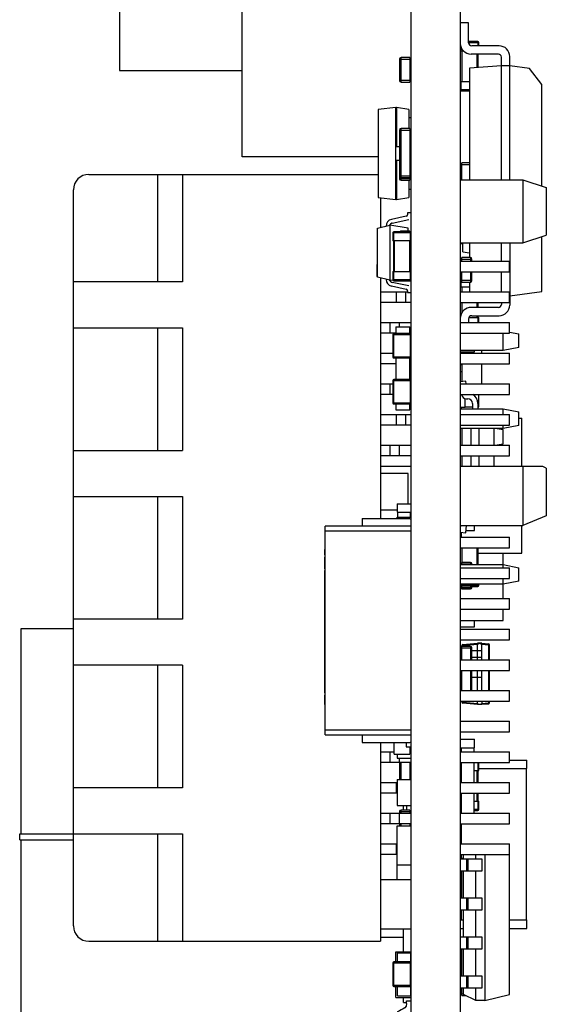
# Model space of a CAD drawing. Header units: millimetres. Extents: x 519 to 938, y 319 to 504.
# Tile 34 of 56: x 731 to 748, y 411 to 443. Entities that reach past the tile are written whole.
import ezdxf

# ---------------------------------------------------------------- set-up
doc = ezdxf.new("R2010")
doc.units = ezdxf.units.MM
doc.header["$LTSCALE"] = 30.734
doc.layers.get('0').update_dxf_attribs({"linetype": 'CONTINUOUS'})

msp = doc.modelspace()

# ---------------------------------------------------------------- linework, layer by layer
at = {"linetype": 'Continuous'}
for p, q in [((743.841, 368.451), (743.841, 483.67)), ((745.441, 483.601), (745.441, 368.664)), ((734.341, 460.624), (734.341, 441.357)), ((738.341, 438.551), (738.341, 447.551)), ((745.711, 442.915), (745.441, 442.915)), ((745.711, 442.265), (745.711, 442.915)), ((745.471, 442.001), (745.471, 442.111)), ((746.011, 442.301), (745.711, 442.301)), ((745.711, 442.271), (746.041, 442.271)), ((746.701, 442.165), (745.811, 442.165)), ((746.011, 442.301), (746.011, 442.165)), ((746.041, 442.165), (746.041, 442.271)), ((743.461, 441.732), (743.461, 441.032)), ((743.461, 441.732), (743.791, 441.732)), ((743.511, 440.982), (743.511, 441.782)), ((743.791, 441.782), (743.511, 441.782)), ((743.791, 441.782), (743.791, 440.982)), ((745.471, 442.001), (745.541, 442.001)), ((745.501, 441.001), (745.501, 442.001)), ((746.681, 441.895), (745.791, 441.895)), ((745.981, 441.895), (745.981, 441.459)), ((746.021, 441.462), (746.021, 441.895)), ((746.781, 437.797), (746.781, 441.795)), ((747.051, 437.797), (747.051, 441.815)), ((746.781, 441.515), (745.741, 441.442)), ((745.741, 441.442), (745.741, 437.797)), ((747.051, 441.515), (746.781, 441.515)), ((747.694, 441.424), (747.051, 441.515)), ((748.091, 440.899), (747.694, 441.424)), ((734.341, 441.357), (738.341, 441.357)), ((743.791, 441.032), (743.461, 441.032)), ((743.511, 440.982), (743.791, 440.982)), ((745.471, 440.701), (745.471, 441.001)), ((745.471, 441.001), (745.741, 441.001)), ((745.741, 440.731), (745.471, 440.731)), ((748.091, 437.596), (748.091, 440.899)), ((745.471, 440.701), (745.741, 440.701)), ((743.345, 440.153), (742.761, 440.089)), ((742.761, 440.089), (742.761, 437.218)), ((743.345, 437.153), (743.345, 440.153)), ((743.358, 440.153), (743.345, 440.153)), ((743.358, 440.153), (743.358, 438.878)), ((743.761, 440.091), (743.358, 440.153)), ((743.761, 440.091), (743.761, 439.47)), ((743.761, 439.828), (743.841, 439.828)), ((743.511, 437.782), (743.511, 439.47)), ((743.791, 439.47), (743.511, 439.47)), ((743.791, 439.47), (743.791, 437.782)), ((743.461, 439.42), (743.461, 437.832)), ((743.461, 439.42), (743.791, 439.42)), ((743.345, 438.878), (743.461, 438.878)), ((742.761, 438.551), (738.341, 438.551)), ((743.461, 438.428), (743.345, 438.428)), ((743.358, 438.428), (743.358, 437.153)), ((745.491, 437.797), (745.491, 438.348)), ((745.741, 438.348), (745.491, 438.348)), ((745.491, 438.298), (745.741, 438.298)), ((745.741, 438.361), (745.653, 438.348)), ((733.341, 437.972), (742.761, 437.972)), ((735.591, 434.472), (735.591, 437.972)), ((736.391, 437.972), (736.391, 434.472)), ((743.791, 437.92), (743.461, 437.92)), ((743.511, 437.87), (743.791, 437.87)), ((743.791, 437.832), (743.461, 437.832)), ((743.511, 437.782), (743.791, 437.782)), ((743.761, 437.782), (743.761, 437.215)), ((745.441, 437.797), (747.481, 437.797)), ((747.481, 437.797), (747.481, 435.747)), ((747.481, 437.797), (748.241, 437.547)), ((748.241, 437.547), (748.241, 435.997)), ((732.841, 413.472), (732.841, 437.472)), ((742.761, 437.218), (743.345, 437.153)), ((742.841, 437.209), (742.841, 436.245)), ((743.358, 437.153), (743.761, 437.215)), ((743.841, 437.478), (743.761, 437.478)), ((743.345, 437.153), (743.358, 437.153)), ((743.681, 436.608), (743.194, 436.504)), ((743.721, 436.72), (743.721, 436.657)), ((743.841, 436.72), (743.721, 436.72)), ((742.741, 436.22), (743.141, 436.32)), ((743.141, 436.32), (743.141, 434.52)), ((743.741, 436.22), (743.141, 436.32)), ((743.22, 436.387), (743.762, 436.503)), ((742.741, 435.12), (742.741, 436.22)), ((743.241, 436.074), (743.241, 435.804)), ((743.241, 436.074), (743.811, 436.074)), ((743.271, 435.804), (743.271, 436.104)), ((743.811, 436.104), (743.271, 436.104)), ((743.511, 436.104), (743.511, 436.126)), ((743.791, 436.126), (743.511, 436.126)), ((743.741, 436.126), (743.741, 436.22)), ((743.791, 436.126), (743.791, 436.104)), ((743.811, 436.104), (743.811, 435.804)), ((747.481, 435.747), (748.241, 435.997)), ((748.091, 434.161), (748.091, 435.947)), ((743.811, 435.804), (743.241, 435.804)), ((743.261, 435.804), (743.261, 434.804)), ((743.301, 434.804), (743.301, 435.804)), ((743.781, 435.804), (743.781, 434.804)), ((745.441, 435.747), (747.481, 435.747)), ((745.521, 435.714), (745.441, 435.714)), ((745.521, 435.451), (745.521, 435.747)), ((745.741, 435.747), (745.741, 435.264)), ((746.781, 435.147), (746.781, 435.747)), ((747.051, 435.747), (747.051, 433.715)), ((745.521, 435.451), (745.741, 435.417)), ((742.736, 435.12), (742.736, 434.62)), ((745.441, 435.147), (747.041, 435.147)), ((745.491, 435.147), (745.491, 435.264)), ((745.771, 435.264), (745.491, 435.264)), ((745.491, 435.214), (745.821, 435.214)), ((745.771, 435.264), (745.771, 435.147)), ((745.821, 435.147), (745.821, 435.214)), ((747.041, 434.797), (747.041, 435.147)), ((743.241, 434.804), (743.241, 434.534)), ((743.241, 434.804), (743.811, 434.804)), ((743.271, 434.504), (743.271, 434.804)), ((743.811, 434.804), (743.811, 434.504)), ((745.441, 434.797), (747.041, 434.797)), ((745.491, 434.464), (745.491, 434.797)), ((745.771, 434.797), (745.771, 434.464)), ((745.821, 434.514), (745.821, 434.797)), ((746.781, 434.147), (746.781, 434.797)), ((736.391, 434.472), (732.841, 434.472)), ((743.141, 434.52), (742.738, 434.62)), ((742.841, 434.595), (742.841, 426.751)), ((743.141, 434.52), (743.241, 434.536)), ((743.194, 434.335), (743.681, 434.231)), ((743.762, 434.337), (743.22, 434.453)), ((743.811, 434.534), (743.241, 434.534)), ((743.271, 434.504), (743.811, 434.504)), ((745.471, 434.304), (745.471, 434.468)), ((745.821, 434.514), (745.491, 434.514)), ((745.491, 434.464), (745.771, 434.464)), ((745.741, 434.464), (745.741, 434.147)), ((742.841, 434.147), (743.719, 434.147)), ((743.36, 433.797), (743.36, 434.147)), ((743.663, 433.797), (743.663, 434.147)), ((743.721, 434.182), (743.721, 434.12)), ((743.721, 434.12), (743.841, 434.12)), ((745.441, 434.147), (747.041, 434.147)), ((745.471, 434.304), (745.741, 434.304)), ((745.501, 434.147), (745.501, 434.304)), ((747.041, 433.797), (747.041, 434.147)), ((747.041, 434.015), (747.051, 434.015)), ((747.051, 434.015), (748.091, 434.161)), ((743.841, 433.797), (742.841, 433.797)), ((745.441, 433.797), (747.041, 433.797)), ((745.501, 433.477), (745.501, 433.797)), ((745.981, 433.797), (745.981, 433.635)), ((746.021, 433.635), (746.021, 433.797)), ((746.781, 433.797), (746.781, 433.735)), ((746.681, 433.635), (745.791, 433.635)), ((745.811, 433.365), (746.701, 433.365)), ((745.981, 433.365), (745.981, 433.304)), ((746.021, 433.304), (746.021, 433.365)), ((742.841, 433.147), (743.841, 433.147)), ((743.144, 433.147), (743.144, 432.797)), ((743.447, 433.147), (743.447, 433.003)), ((745.441, 433.147), (747.041, 433.147)), ((745.711, 433.265), (745.711, 433.147)), ((745.72, 433.304), (746.041, 433.304)), ((746.011, 433.304), (746.011, 433.147)), ((746.041, 433.147), (746.041, 433.304)), ((747.041, 432.797), (747.041, 433.147)), ((732.841, 432.972), (736.391, 432.972)), ((735.591, 428.972), (735.591, 432.972)), ((736.391, 432.972), (736.391, 428.972)), ((743.341, 432.797), (742.841, 432.797)), ((743.241, 432.759), (743.811, 432.759)), ((743.241, 432.759), (743.241, 432.019)), ((743.811, 432.789), (743.271, 432.789)), ((743.271, 431.989), (743.271, 432.789)), ((743.341, 433.003), (743.791, 433.003)), ((743.341, 433.003), (743.341, 432.789)), ((743.791, 432.789), (743.791, 433.003)), ((743.841, 432.797), (743.791, 432.797)), ((743.811, 432.789), (743.811, 431.989)), ((745.441, 432.797), (747.041, 432.797)), ((746.841, 432.231), (746.841, 432.797)), ((747.041, 432.831), (747.341, 432.771)), ((747.341, 432.331), (747.341, 432.771)), ((742.841, 432.147), (743.241, 432.147)), ((746.841, 432.231), (745.441, 432.231)), ((745.441, 432.147), (747.041, 432.147)), ((745.442, 432.194), (745.901, 432.194)), ((745.486, 432.194), (745.486, 432.147)), ((745.901, 432.194), (745.901, 432.231)), ((746.141, 432.147), (746.141, 432.231)), ((747.341, 432.331), (746.841, 432.231)), ((747.041, 431.797), (747.041, 432.147)), ((743.341, 431.797), (742.841, 431.797)), ((743.811, 432.019), (743.241, 432.019)), ((743.271, 431.989), (743.811, 431.989)), ((743.341, 431.989), (743.341, 431.289)), ((743.791, 431.289), (743.791, 431.989)), ((743.816, 431.99), (743.816, 431.289)), ((745.441, 431.797), (747.041, 431.797)), ((745.441, 431.772), (745.486, 431.772)), ((745.486, 431.797), (745.486, 431.213)), ((746.141, 431.147), (746.141, 431.797)), ((745.441, 431.552), (745.486, 431.552)), ((742.841, 431.147), (743.241, 431.147)), ((743.144, 431.147), (743.144, 430.797)), ((743.241, 431.259), (743.811, 431.259)), ((743.241, 431.259), (743.241, 430.519)), ((743.811, 431.289), (743.271, 431.289)), ((743.271, 430.489), (743.271, 431.289)), ((743.811, 431.289), (743.811, 430.489)), ((745.62, 431.227), (745.441, 431.208)), ((745.441, 431.147), (747.041, 431.147)), ((745.628, 431.147), (745.62, 431.227)), ((747.041, 430.797), (747.041, 431.147)), ((743.241, 430.797), (742.841, 430.797)), ((745.441, 430.797), (747.041, 430.797)), ((746.041, 430.401), (746.041, 430.797)), ((743.811, 430.519), (743.241, 430.519)), ((743.271, 430.489), (743.811, 430.489)), ((743.341, 430.489), (743.341, 430.303)), ((743.791, 430.303), (743.791, 430.489)), ((745.601, 430.383), (745.601, 430.663)), ((745.633, 430.658), (745.686, 430.658)), ((745.836, 430.508), (745.836, 430.331)), ((746.016, 430.508), (746.016, 430.331)), ((742.841, 430.147), (743.841, 430.147)), ((743.341, 430.303), (743.791, 430.303)), ((743.36, 429.797), (743.36, 430.147)), ((743.663, 429.797), (743.663, 430.147)), ((745.441, 430.383), (745.601, 430.383)), ((745.441, 430.331), (746.841, 430.331)), ((745.441, 430.147), (747.041, 430.147)), ((745.466, 430.383), (745.466, 430.331)), ((745.601, 430.401), (745.836, 430.401)), ((746.016, 430.401), (746.041, 430.401)), ((746.841, 430.331), (747.341, 430.231)), ((746.841, 430.147), (746.841, 430.331)), ((747.041, 429.797), (747.041, 430.147)), ((747.341, 429.791), (747.341, 430.231)), ((747.341, 430.026), (747.441, 430.026)), ((747.441, 428.447), (747.441, 430.026)), ((743.841, 429.797), (742.841, 429.797)), ((745.441, 429.797), (747.041, 429.797)), ((746.841, 429.691), (745.441, 429.691)), ((745.491, 429.691), (745.491, 429.147)), ((745.791, 429.147), (745.791, 429.691)), ((746.041, 429.691), (746.041, 429.147)), ((746.541, 429.147), (746.541, 429.691)), ((746.646, 429.691), (746.841, 429.657)), ((746.841, 429.691), (746.841, 429.797)), ((747.341, 429.791), (746.841, 429.691)), ((746.841, 429.193), (746.841, 429.657)), ((746.577, 429.147), (746.841, 429.193)), ((732.841, 428.972), (736.391, 428.972)), ((742.841, 429.147), (743.841, 429.147)), ((743.144, 429.147), (743.144, 428.797)), ((743.447, 429.147), (743.447, 428.797)), ((745.441, 429.147), (747.041, 429.147)), ((747.041, 428.797), (747.041, 429.147)), ((743.841, 428.797), (742.841, 428.797)), ((745.441, 428.797), (747.041, 428.797)), ((745.442, 428.691), (745.441, 428.691)), ((745.491, 428.797), (745.491, 428.447)), ((745.791, 428.447), (745.791, 428.797)), ((746.041, 428.797), (746.041, 428.447)), ((746.541, 428.447), (746.541, 428.797)), ((743.841, 428.447), (742.841, 428.447)), ((743.741, 428.222), (742.841, 428.222)), ((743.741, 427.238), (743.741, 428.222)), ((748.123, 428.447), (745.441, 428.447)), ((747.481, 428.447), (747.481, 426.522)), ((748.241, 428.397), (748.124, 428.447)), ((748.241, 428.397), (748.241, 426.847)), ((732.841, 427.472), (736.391, 427.472)), ((735.591, 423.472), (735.591, 427.472)), ((736.391, 427.472), (736.391, 423.472)), ((743.381, 427.022), (742.841, 427.022)), ((743.381, 427.238), (743.84, 427.238)), ((743.381, 427.238), (743.381, 426.963)), ((743.381, 426.963), (743.84, 426.963)), ((743.391, 426.963), (743.391, 426.794)), ((743.816, 426.794), (743.816, 426.963)), ((742.241, 426.751), (743.741, 426.751)), ((742.241, 426.751), (742.241, 426.501)), ((743.381, 426.794), (743.84, 426.794)), ((743.381, 426.751), (743.381, 426.794)), ((748.241, 426.847), (747.481, 426.522)), ((743.841, 426.501), (741.041, 426.501)), ((741.041, 419.701), (741.041, 426.501)), ((741.041, 426.351), (743.841, 426.351)), ((745.441, 426.522), (747.481, 426.522)), ((745.441, 426.308), (745.62, 426.29)), ((745.442, 426.367), (745.447, 426.367)), ((745.463, 426.522), (745.461, 426.499)), ((745.466, 426.306), (745.466, 426.147)), ((745.62, 426.29), (745.644, 426.522)), ((745.628, 426.367), (745.901, 426.367)), ((745.901, 426.367), (745.901, 426.522)), ((747.441, 425.626), (747.441, 426.522)), ((745.441, 426.147), (747.041, 426.147)), ((747.041, 425.797), (747.041, 426.147)), ((741.031, 425.742), (741.041, 425.742)), ((741.031, 425.617), (741.031, 425.742)), ((741.041, 425.718), (741.031, 425.718)), ((741.041, 425.695), (741.031, 425.695)), ((745.441, 425.797), (747.041, 425.797)), ((745.501, 425.326), (745.501, 425.797)), ((745.981, 425.797), (745.981, 425.251)), ((746.021, 425.251), (746.021, 425.797)), ((741.041, 425.622), (741.031, 425.622)), ((741.041, 425.614), (741.031, 425.614)), ((741.031, 425.569), (741.031, 425.614)), ((741.041, 425.569), (741.031, 425.569)), ((741.041, 425.492), (741.031, 425.492)), ((741.031, 425.114), (741.031, 425.492)), ((745.771, 425.326), (745.491, 425.326)), ((745.491, 425.251), (745.491, 425.326)), ((745.771, 425.326), (745.771, 425.251)), ((746.021, 425.626), (747.441, 425.626)), ((746.841, 425.147), (746.841, 425.626)), ((741.041, 425.304), (741.031, 425.304)), ((741.041, 425.114), (741.031, 425.114)), ((741.041, 425.062), (741.031, 425.062)), ((741.031, 423.174), (741.031, 425.062)), ((741.041, 425.05), (741.031, 425.05)), ((745.441, 425.251), (746.841, 425.251)), ((745.441, 425.147), (747.041, 425.147)), ((745.491, 425.276), (745.821, 425.276)), ((745.821, 425.251), (745.821, 425.276)), ((746.841, 425.251), (747.341, 425.151)), ((747.041, 424.797), (747.041, 425.147)), ((747.341, 424.711), (747.341, 425.151)), ((741.041, 424.986), (741.031, 424.986)), ((741.041, 424.941), (741.031, 424.941)), ((741.041, 424.877), (741.031, 424.877)), ((741.041, 424.807), (741.031, 424.807)), ((745.441, 424.797), (747.041, 424.797)), ((746.841, 424.147), (746.841, 424.797)), ((747.341, 424.711), (746.841, 424.611)), ((741.041, 424.636), (741.031, 424.636)), ((741.041, 424.435), (741.031, 424.435)), ((746.841, 424.611), (745.441, 424.611)), ((745.491, 424.461), (745.491, 424.611)), ((745.821, 424.576), (745.491, 424.576)), ((745.491, 424.526), (745.771, 424.526)), ((745.491, 424.492), (745.771, 424.492)), ((745.491, 424.461), (745.771, 424.461)), ((745.771, 424.611), (745.771, 424.461)), ((745.804, 424.539), (746.011, 424.539)), ((745.821, 424.511), (745.81, 424.511)), ((746.041, 424.569), (745.82, 424.569)), ((745.821, 424.576), (745.821, 424.611)), ((745.821, 424.511), (745.821, 424.539)), ((746.011, 424.611), (746.011, 424.539)), ((746.041, 424.569), (746.041, 424.611)), ((741.041, 424.345), (741.031, 424.345)), ((741.041, 424.182), (741.031, 424.182)), ((745.441, 424.147), (747.041, 424.147)), ((747.041, 423.797), (747.041, 424.147)), ((741.031, 424.018), (741.041, 424.018)), ((741.041, 423.922), (741.031, 423.922)), ((741.041, 423.877), (741.031, 423.877)), ((741.041, 423.728), (741.031, 423.728)), ((745.441, 423.797), (747.041, 423.797)), ((746.841, 423.426), (746.841, 423.797)), ((736.391, 423.472), (732.841, 423.472)), ((741.041, 423.537), (741.031, 423.537)), ((741.031, 423.482), (741.041, 423.482)), ((741.041, 423.448), (741.031, 423.448)), ((741.041, 423.403), (741.031, 423.403)), ((741.041, 423.397), (741.031, 423.397)), ((745.442, 423.494), (745.461, 423.494)), ((745.461, 423.426), (746.841, 423.426)), ((745.901, 423.219), (745.901, 423.426)), ((731.141, 416.476), (731.141, 423.174)), ((731.141, 423.174), (732.841, 423.174)), ((741.041, 423.303), (741.031, 423.303)), ((741.041, 423.179), (741.031, 423.179)), ((741.041, 423.172), (741.031, 423.172)), ((741.031, 421.076), (741.031, 423.172)), ((741.041, 423.127), (741.031, 423.127)), ((741.041, 423.09), (741.031, 423.09)), ((745.441, 423.147), (747.041, 423.147)), ((745.442, 423.219), (745.901, 423.219)), ((747.041, 422.797), (747.041, 423.147)), ((741.041, 423.012), (741.031, 423.012)), ((741.041, 422.967), (741.031, 422.967)), ((745.441, 422.797), (747.041, 422.797)), ((741.031, 422.717), (741.041, 422.717)), ((741.041, 422.692), (741.031, 422.692)), ((741.041, 422.669), (741.031, 422.669)), ((741.041, 422.597), (741.031, 422.597)), ((741.041, 422.589), (741.031, 422.589)), ((741.041, 422.544), (741.031, 422.544)), ((741.031, 422.467), (741.041, 422.467)), ((741.041, 422.448), (741.031, 422.448)), ((745.491, 422.607), (745.527, 422.607)), ((745.491, 422.147), (745.491, 422.607)), ((745.771, 422.584), (745.491, 422.584)), ((745.491, 422.534), (745.821, 422.534)), ((745.527, 422.647), (746.001, 422.689)), ((746.001, 422.649), (745.527, 422.607)), ((745.527, 422.584), (745.527, 422.607)), ((745.771, 422.584), (745.771, 422.147)), ((745.821, 422.147), (745.821, 422.534)), ((745.821, 422.451), (746.141, 422.451)), ((745.992, 422.451), (745.992, 422.226)), ((746.141, 422.689), (746.001, 422.689)), ((746.001, 422.451), (746.001, 422.649)), ((746.071, 422.689), (746.071, 422.676)), ((746.141, 422.689), (746.354, 422.67)), ((746.354, 422.63), (746.141, 422.649)), ((746.141, 422.147), (746.141, 422.649)), ((746.354, 422.63), (746.391, 422.63)), ((746.354, 422.63), (746.354, 422.147)), ((746.391, 422.147), (746.391, 422.63)), ((741.041, 422.279), (741.031, 422.279)), ((745.441, 422.147), (747.041, 422.147)), ((746.141, 422.226), (745.821, 422.226)), ((746.001, 422.147), (746.001, 422.226)), ((747.041, 421.797), (747.041, 422.147)), ((736.391, 421.972), (732.841, 421.972)), ((735.591, 417.972), (735.591, 421.972)), ((736.391, 421.972), (736.391, 417.972)), ((741.041, 422.095), (741.031, 422.095)), ((741.041, 422.05), (741.031, 422.05)), ((741.041, 421.897), (741.031, 421.897)), ((741.041, 421.888), (741.031, 421.888)), ((745.441, 421.797), (747.041, 421.797)), ((745.491, 421.147), (745.491, 421.797)), ((745.771, 421.797), (745.771, 421.147)), ((745.821, 421.147), (745.821, 421.797)), ((745.992, 421.797), (745.992, 421.576)), ((746.141, 421.151), (746.141, 421.797)), ((746.354, 421.797), (746.354, 421.147)), ((746.391, 421.147), (746.391, 421.797)), ((741.041, 421.771), (741.031, 421.771)), ((741.041, 421.652), (741.031, 421.652)), ((741.041, 421.644), (741.031, 421.644)), ((741.041, 421.492), (741.031, 421.492)), ((746.141, 421.576), (745.821, 421.576)), ((746.001, 421.151), (746.001, 421.576)), ((741.041, 421.454), (741.031, 421.454)), ((741.041, 421.265), (741.031, 421.265)), ((745.821, 421.151), (746.141, 421.151)), ((741.041, 421.076), (741.031, 421.076)), ((741.041, 420.999), (741.031, 420.999)), ((741.031, 420.691), (741.031, 420.999)), ((741.041, 420.899), (741.031, 420.899)), ((745.441, 421.147), (747.041, 421.147)), ((747.041, 420.797), (747.041, 421.147)), ((741.031, 420.772), (741.041, 420.772)), ((741.041, 420.736), (741.031, 420.736)), ((741.041, 420.691), (741.031, 420.691)), ((745.441, 420.797), (747.041, 420.797)), ((745.491, 420.797), (745.491, 420.77)), ((745.527, 420.77), (745.491, 420.77)), ((745.527, 420.77), (745.527, 420.797)), ((745.527, 420.77), (746.001, 420.729)), ((746.001, 420.689), (745.527, 420.73)), ((746.001, 420.729), (746.001, 420.797)), ((746.141, 420.689), (746.001, 420.689)), ((746.071, 420.701), (746.071, 420.689)), ((746.141, 420.797), (746.141, 420.729)), ((746.141, 420.729), (746.354, 420.747)), ((746.354, 420.707), (746.141, 420.689)), ((746.354, 420.797), (746.354, 420.747)), ((746.391, 420.747), (746.354, 420.747)), ((746.391, 420.747), (746.391, 420.797)), ((745.441, 420.147), (747.041, 420.147)), ((747.041, 419.797), (747.041, 420.147)), ((743.841, 419.851), (741.041, 419.851)), ((741.041, 419.701), (743.841, 419.701)), ((742.241, 419.701), (742.241, 419.451)), ((745.441, 419.797), (747.041, 419.797)), ((745.442, 419.558), (745.901, 419.558)), ((745.901, 419.283), (745.901, 419.558)), ((742.241, 419.451), (743.741, 419.451)), ((742.841, 419.451), (742.841, 412.972)), ((743.291, 419.076), (743.291, 419.451)), ((743.681, 419.451), (743.681, 419.311)), ((743.681, 419.311), (743.841, 419.311)), ((743.796, 419.311), (743.796, 419.076)), ((745.442, 419.283), (745.901, 419.283)), ((745.466, 419.283), (745.466, 419.147)), ((745.891, 419.147), (745.891, 419.283)), ((742.841, 419.147), (743.291, 419.147)), ((743.144, 419.147), (743.144, 418.797)), ((743.291, 419.076), (743.796, 419.076)), ((743.381, 419.076), (743.381, 418.943)), ((743.381, 418.943), (743.84, 418.943)), ((743.447, 418.943), (743.447, 418.797)), ((745.441, 419.147), (747.041, 419.147)), ((747.041, 418.797), (747.041, 419.147)), ((743.841, 418.797), (742.841, 418.797)), ((743.461, 418.797), (743.461, 418.251)), ((743.511, 418.251), (743.511, 418.797)), ((743.791, 418.797), (743.791, 418.251)), ((745.441, 418.797), (747.041, 418.797)), ((745.466, 418.797), (745.466, 418.147)), ((745.891, 418.147), (745.891, 418.797)), ((746.011, 418.797), (746.011, 418.54)), ((746.041, 418.54), (746.041, 418.797)), ((746.041, 418.604), (747.611, 418.604)), ((747.041, 418.879), (747.611, 418.879)), ((747.601, 413.667), (747.601, 418.604)), ((747.611, 418.604), (747.611, 418.879)), ((745.891, 418.54), (746.041, 418.54)), ((745.981, 418.54), (745.981, 418.147)), ((746.021, 418.147), (746.021, 418.54)), ((736.391, 417.972), (732.841, 417.972)), ((742.841, 418.147), (743.381, 418.147)), ((743.36, 417.797), (743.36, 418.147)), ((743.381, 418.251), (743.84, 418.251)), ((743.381, 418.251), (743.381, 417.401)), ((745.441, 418.147), (747.041, 418.147)), ((747.041, 417.797), (747.041, 418.147)), ((743.381, 417.797), (742.841, 417.797)), ((745.441, 417.797), (747.041, 417.797)), ((745.466, 417.797), (745.466, 417.147)), ((745.891, 417.147), (745.891, 417.797)), ((745.981, 417.797), (745.981, 417.54)), ((746.021, 417.54), (746.021, 417.797)), ((743.381, 417.401), (743.84, 417.401)), ((743.587, 417.251), (743.587, 417.401)), ((743.691, 417.401), (743.691, 417.251)), ((745.891, 417.54), (746.041, 417.54)), ((746.011, 417.54), (746.011, 417.24)), ((746.041, 417.27), (746.041, 417.54)), ((742.841, 417.147), (743.841, 417.147)), ((743.144, 417.147), (743.144, 416.797)), ((743.447, 417.147), (743.447, 416.797)), ((743.461, 417.201), (743.791, 417.201)), ((743.461, 417.201), (743.461, 417.147)), ((743.791, 417.251), (743.511, 417.251)), ((743.511, 417.147), (743.511, 417.251)), ((743.791, 417.251), (743.791, 417.147)), ((745.441, 417.147), (747.041, 417.147)), ((746.041, 417.27), (745.891, 417.27)), ((745.891, 417.24), (746.011, 417.24)), ((747.041, 416.797), (747.041, 417.147)), ((743.841, 416.797), (742.841, 416.797)), ((743.381, 416.736), (743.84, 416.736)), ((743.381, 414.972), (743.381, 416.736)), ((743.461, 416.797), (743.461, 416.736)), ((743.511, 416.736), (743.511, 416.797)), ((743.791, 416.797), (743.791, 416.736)), ((745.441, 416.797), (747.041, 416.797)), ((745.466, 416.797), (745.466, 416.147)), ((731.091, 416.476), (732.841, 416.476)), ((731.091, 416.276), (731.091, 416.476)), ((732.841, 416.472), (736.391, 416.472)), ((735.591, 412.972), (735.591, 416.472)), ((736.391, 416.472), (736.391, 412.972)), ((731.091, 416.276), (732.841, 416.276)), ((731.141, 409.679), (731.141, 416.276)), ((742.841, 416.147), (743.381, 416.147)), ((743.36, 415.797), (743.36, 416.147)), ((745.441, 416.147), (747.041, 416.147)), ((747.041, 411.241), (747.041, 416.147)), ((743.381, 415.797), (742.841, 415.797)), ((745.441, 415.797), (747.041, 415.797)), ((745.466, 415.797), (745.466, 415.673)), ((745.541, 415.656), (745.541, 415.797)), ((745.941, 415.656), (745.941, 415.797)), ((746.241, 415.797), (746.241, 411.041)), ((743.381, 415.466), (743.84, 415.466)), ((745.441, 415.656), (746.141, 415.656)), ((745.541, 415.674), (745.471, 415.674)), ((745.471, 415.656), (745.471, 415.674)), ((745.639, 415.656), (745.639, 415.256)), ((745.692, 415.256), (745.692, 415.656)), ((746.141, 415.656), (746.141, 415.256)), ((746.141, 415.256), (745.441, 415.256)), ((745.491, 414.386), (745.491, 415.256)), ((745.541, 414.386), (745.541, 415.256)), ((745.941, 414.386), (745.941, 415.256)), ((743.841, 414.972), (742.841, 414.972)), ((745.441, 414.386), (746.141, 414.386)), ((745.639, 414.386), (745.639, 413.986)), ((745.692, 413.986), (745.692, 414.386)), ((746.141, 414.386), (746.141, 413.986)), ((746.141, 413.986), (745.441, 413.986)), ((745.466, 413.986), (745.466, 413.667)), ((745.541, 413.116), (745.541, 413.986)), ((745.941, 413.116), (745.941, 413.986)), ((745.442, 413.667), (745.541, 413.667)), ((747.041, 413.667), (747.611, 413.667)), ((747.611, 413.392), (747.611, 413.667)), ((743.841, 413.372), (742.841, 413.372)), ((743.587, 412.623), (743.587, 413.372)), ((745.442, 413.392), (745.541, 413.392)), ((747.041, 413.392), (747.611, 413.392)), ((733.341, 412.972), (742.841, 412.972)), ((742.841, 413.108), (743.587, 413.108)), ((745.441, 413.116), (746.141, 413.116)), ((745.639, 413.116), (745.639, 412.716)), ((745.692, 412.716), (745.692, 413.116)), ((746.141, 413.116), (746.141, 412.716)), ((743.341, 412.623), (743.84, 412.623)), ((743.341, 412.301), (743.341, 412.623)), ((743.391, 412.593), (743.816, 412.593)), ((743.391, 412.301), (743.391, 412.593)), ((743.816, 412.593), (743.816, 412.3)), ((746.141, 412.716), (745.441, 412.716)), ((745.491, 411.846), (745.491, 412.716)), ((745.541, 411.846), (745.541, 412.716)), ((745.941, 411.846), (745.941, 412.716)), ((743.241, 412.271), (743.811, 412.271)), ((743.241, 412.271), (743.241, 411.531)), ((743.811, 412.301), (743.271, 412.301)), ((743.271, 411.501), (743.271, 412.301)), ((743.811, 412.301), (743.811, 411.501)), ((745.441, 411.846), (746.141, 411.846)), ((745.639, 411.846), (745.639, 411.446)), ((745.692, 411.446), (745.692, 411.846)), ((746.141, 411.846), (746.141, 411.446)), ((743.811, 411.531), (743.241, 411.531)), ((743.271, 411.501), (743.811, 411.501)), ((743.341, 411.143), (743.341, 411.501)), ((743.391, 411.193), (743.391, 411.501)), ((743.816, 411.502), (743.816, 411.193)), ((746.141, 411.446), (745.441, 411.446)), ((745.491, 411.202), (745.491, 411.446)), ((745.541, 411.252), (745.491, 411.252)), ((745.491, 411.202), (745.62, 411.202)), ((745.541, 411.241), (745.541, 411.446)), ((745.941, 411.041), (745.541, 411.241)), ((745.941, 411.041), (745.941, 411.446)), ((746.241, 411.041), (747.041, 411.241)), ((743.341, 411.143), (743.84, 411.143)), ((743.391, 411.193), (743.816, 411.193)), ((743.587, 410.976), (743.587, 411.143)), ((743.587, 410.976), (743.691, 410.976)), ((743.691, 411.029), (743.841, 411.029)), ((743.691, 410.945), (743.691, 411.029)), ((746.241, 411.041), (745.941, 411.041))]:
    msp.add_line(p, q, dxfattribs=at)
for centre, radius, start, end in [((745.791, 442.245), 0.35, 180, 270), ((745.811, 442.265), 0.1, 180, 270), ((746.011, 442.271), 0.03, 0, 90), ((746.701, 441.815), 0.35, 0, 90), ((743.511, 441.732), 0.05, 90, 180), ((746.681, 441.795), 0.1, 0, 90), ((743.511, 441.032), 0.05, 180, 270), ((743.511, 439.42), 0.05, 90, 180), ((733.341, 437.472), 0.5, 90, 180), ((743.511, 437.92), 0.05, 180, 270), ((743.511, 437.832), 0.05, 180, 270), ((743.671, 436.657), 0.05, 282.0948, 360), ((743.241, 436.289), 0.22, 102.0948, 179.8969), ((743.262, 436.271), 0.128, 157.6797, 158.0186), ((743.241, 436.289), 0.1, 102.0948, 162.5002), ((743.245, 436.28), 0.109, 141.861, 145.919), ((743.246, 436.279), 0.111, 139.6002, 141.8602), ((743.248, 436.278), 0.113, 133.3933, 139.587), ((743.249, 436.277), 0.114, 133.1338, 133.4041), ((743.249, 436.277), 0.115, 129.4248, 133.1355), ((743.248, 436.278), 0.113, 128.8911, 129.4223), ((743.245, 436.282), 0.108, 120.0151, 128.9505), ((743.242, 436.286), 0.103, 118.8178, 119.9429), ((743.242, 436.288), 0.101, 116.321, 118.8204), ((743.241, 436.288), 0.101, 115.763, 116.3169), ((743.241, 436.289), 0.1, 102.4551, 115.7738), ((743.271, 436.074), 0.03, 90, 180), ((743.511, 436.076), 0.05, 90, 145.4073), ((745.771, 435.214), 0.05, 0, 90), ((743.241, 434.55), 0.22, 180.1031, 257.9052), ((743.258, 434.566), 0.124, 201.7258, 202.0532), ((743.241, 434.55), 0.1, 197.4998, 257.9052), ((743.247, 434.56), 0.111, 214.2564, 218.2433), ((743.249, 434.562), 0.115, 218.2544, 226.8182), ((743.249, 434.562), 0.114, 226.8114, 227.8886), ((743.248, 434.561), 0.113, 227.885, 231.1022), ((743.245, 434.558), 0.109, 231.0632, 239.9645), ((743.242, 434.553), 0.103, 240.0093, 244.1421), ((743.241, 434.549), 0.0989, 244.1443, 257.6625), ((743.271, 434.534), 0.03, 180, 270), ((745.491, 434.514), 0.05, 257.1429, 270), ((745.771, 434.514), 0.05, 270, 0), ((743.671, 434.182), 0.05, 360, 77.9052), ((746.681, 433.735), 0.1, 270, 0), ((746.701, 433.715), 0.35, 270, 0), ((745.791, 433.285), 0.35, 90, 173.6683), ((745.811, 433.265), 0.1, 90, 180), ((743.271, 432.759), 0.03, 90, 180), ((743.271, 432.019), 0.03, 180, 270), ((743.271, 431.259), 0.03, 90, 180), ((745.633, 430.808), 0.15, 186, 270), ((745.686, 430.508), 0.33, 0, 61.3639), ((743.271, 430.519), 0.03, 180, 270), ((745.686, 430.508), 0.15, 0, 90), ((743.741, 426.551), 0.2, 59.9974, 90), ((745.771, 425.276), 0.05, 0, 90), ((745.491, 424.542), 0.05, 257.1429, 270), ((745.491, 424.511), 0.05, 257.1429, 270), ((745.771, 424.576), 0.05, 270, 0), ((745.771, 424.542), 0.05, 270, 356.8472), ((745.771, 424.511), 0.05, 270, 0), ((746.011, 424.569), 0.03, 270, 0), ((745.531, 422.607), 0.04, 95, 180), ((745.771, 422.534), 0.05, 0, 90), ((746.351, 422.63), 0.04, 0, 85), ((745.531, 420.77), 0.04, 180, 265), ((746.351, 420.747), 0.04, 275, 0), ((743.741, 419.651), 0.2, 270, 300.0025), ((743.511, 417.201), 0.05, 90, 180), ((746.011, 417.27), 0.03, 270, 0), ((733.341, 413.472), 0.5, 180, 270), ((743.271, 412.271), 0.03, 90, 180), ((743.271, 411.531), 0.03, 180, 270)]:
    msp.add_arc(centre, radius, start, end, dxfattribs=at)
for centre, major_axis, start_param, end_param in [((746.46, 422.689), (0.459, 0.04), 2.574415, 3.133996), ((745.682, 422.689), (0.459, -0.04), 0.007596, 0.567177), ((746.46, 420.689), (0.459, -0.04), -3.133996, -2.574415), ((745.682, 420.689), (0.459, 0.04), -0.567177, -0.007596)]:
    msp.add_ellipse(centre, major_axis=major_axis, ratio=0.086827, start_param=start_param, end_param=end_param, dxfattribs=at)
for points in [[(743.143, 436.32), (743.146, 436.327), (743.15, 436.335), (743.155, 436.342)], [(743.155, 434.498), (743.15, 434.504), (743.146, 434.512), (743.143, 434.519)], [(743.691, 410.945), (743.691, 410.669), (743.345, 410.805), (743.345, 410.523)]]:
    msp.add_open_spline(points, degree=3, dxfattribs=at)
for points, knots in [([(742.738, 434.62), (742.738, 434.662), (742.737, 434.735), (742.736, 434.839), (742.736, 434.964), (742.738, 435.057), (742.739, 435.12)], [0, 0, 0, 0, 0.25, 0.437502, 0.625003, 1, 1, 1, 1]), ([(745.527, 422.607), (745.527, 422.613), (745.526, 422.62), (745.526, 422.629), (745.526, 422.635), (745.526, 422.64), (745.526, 422.644), (745.526, 422.646), (745.527, 422.647), (745.527, 422.647), (745.527, 422.647)], [0, 0, 0, 0, 0.378761, 0.549728, 0.69968, 0.823118, 0.915468, 0.973852, 0.99033, 1, 1, 1, 1]), ([(746.354, 422.67), (746.354, 422.67), (746.354, 422.67), (746.355, 422.669), (746.355, 422.666), (746.355, 422.663), (746.356, 422.658), (746.355, 422.652), (746.355, 422.643), (746.354, 422.635), (746.354, 422.63)], [0, 0, 0, 0, 0.00967, 0.026148, 0.084532, 0.176882, 0.30032, 0.450272, 0.621239, 1, 1, 1, 1]), ([(745.527, 420.73), (745.527, 420.73), (745.527, 420.73), (745.526, 420.731), (745.526, 420.734), (745.526, 420.737), (745.526, 420.742), (745.526, 420.748), (745.526, 420.758), (745.527, 420.765), (745.527, 420.77)], [0, 0, 0, 0, 0.00967, 0.026148, 0.084532, 0.176882, 0.30032, 0.450272, 0.621238, 1, 1, 1, 1]), ([(746.354, 420.747), (746.354, 420.742), (746.355, 420.735), (746.355, 420.725), (746.356, 420.72), (746.355, 420.715), (746.355, 420.711), (746.355, 420.709), (746.354, 420.708), (746.354, 420.707), (746.354, 420.707)], [0, 0, 0, 0, 0.378762, 0.549728, 0.69968, 0.823118, 0.915468, 0.973852, 0.99033, 1, 1, 1, 1])]:
    msp.add_open_spline(points, degree=3, knots=knots, dxfattribs=at)

doc.saveas('drawing.dxf')
